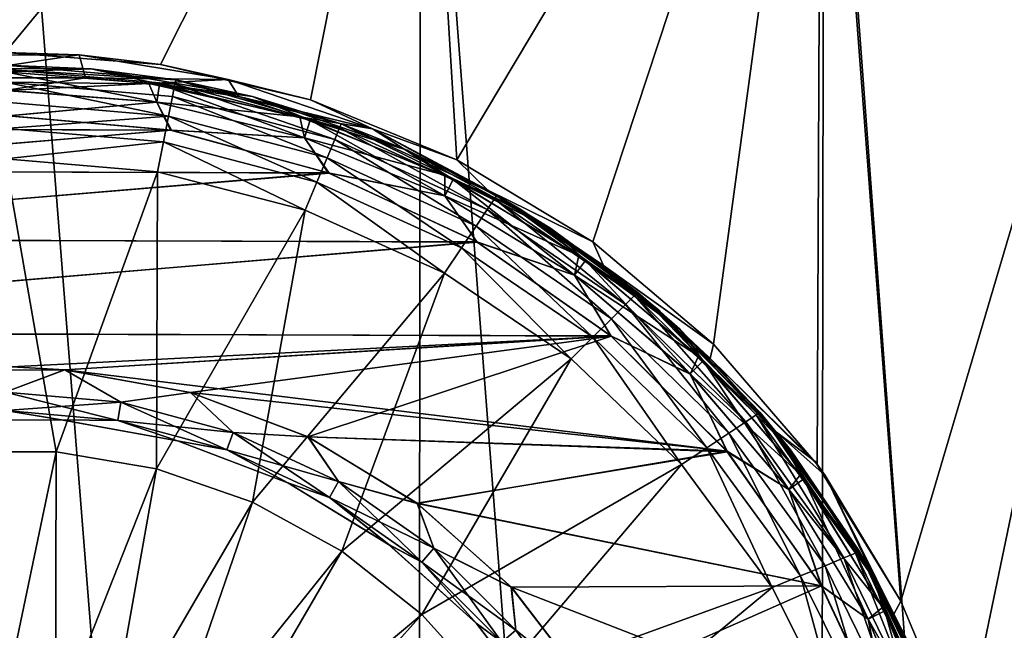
# Model space of a CAD drawing. Header units: metres. Extents: x -106 to 264, y -111 to 81.
# Tile 139 of 256: x 76.56 to 80.47, y 65.3 to 67.73. Entities that reach past the tile are written whole.
import ezdxf

# ---------------------------------------------------------------- set-up
doc = ezdxf.new("R2010")
doc.units = ezdxf.units.M
doc.layers.add('solid_20422013', color=7, linetype='CONTINUOUS')

msp = doc.modelspace()

# ---------------------------------------------------------------- linework, layer by layer
at = {"layer": 'solid_20422013'}
for points in [[(76.5, 69.599998, 13), (76.5, 49.099998, 13), (78.125351, 49.099998, 12.897993)], [(78.152206, 69.599998, 12.89389), (76.5, 69.599998, 13), (78.125351, 49.099998, 12.897993)], [(78.148247, 69.599998, -12.89344), (76.5, 67.599998, -13), (76.5, 69.599998, -13)], [(78.148247, 69.599998, -12.89344), (77.117233, 67.552834, -12.985339), (76.5, 67.599998, -13)], [(78.148247, 69.599998, -12.89344), (77.712883, 67.411682, -12.943296), (77.117233, 67.552834, -12.985339)], [(78.148247, 69.599998, -12.89344), (78.294487, 67.173073, -12.875551), (77.712883, 67.411682, -12.943296)], [(78.152206, 69.599998, 12.89389), (78.125351, 49.099998, 12.897993), (79.725197, 49.099998, 12.593575)], [(78.148247, 69.599998, -12.89344), (79.742737, 69.599998, -12.589034), (78.294487, 67.173073, -12.875551)], [(79.754044, 69.599998, 12.586223), (78.152206, 69.599998, 12.89389), (79.725197, 49.099998, 12.593575)], [(79.742737, 69.599998, -12.589034), (78.835426, 66.847427, -12.788502), (78.294487, 67.173073, -12.875551)], [(79.742737, 69.599998, -12.589034), (79.315788, 66.44043, -12.691388), (78.835426, 66.847427, -12.788502)], [(79.742737, 69.599998, -12.589034), (79.727592, 65.962769, -12.59296), (79.315788, 66.44043, -12.691388)], [(79.754044, 69.599998, 12.586223), (79.725197, 49.099998, 12.593575), (81.274429, 49.099998, 12.09152)], [(79.742737, 69.599998, -12.589034), (80.059967, 65.419754, -12.503064), (79.727592, 65.962769, -12.59296)], [(79.742737, 69.599998, -12.589034), (81.295448, 69.599998, -12.081467), (80.059967, 65.419754, -12.503064)], [(81.31881, 69.599998, 12.071612), (79.754044, 69.599998, 12.586223), (81.274429, 49.099998, 12.09152)], [(81.295448, 69.599998, -12.081467), (81.367577, 49.099998, -12.054324), (79.822266, 49.099998, -12.568316)], [(81.295448, 69.599998, -12.081467), (79.822266, 49.099998, -12.568316), (80.5, 63.599998, -12.369317)], [(81.295448, 69.599998, -12.081467), (80.305168, 64.833176, -12.430636), (80.059967, 65.419754, -12.503064)], [(81.295448, 69.599998, -12.081467), (80.44986, 64.229538, -12.385419), (80.305168, 64.833176, -12.430636)], [(81.295448, 69.599998, -12.081467), (80.5, 63.599998, -12.369317), (80.44986, 64.229538, -12.385419)], [(76.180901, 67.499107, -8.617094), (76.185196, 67.588936, -8.617251), (76.794044, 67.590744, -8.617985)], [(76.819099, 67.499107, -8.617094), (76.180901, 67.499107, -8.617094), (76.794044, 67.590744, -8.617985)], [(76.185196, 67.588936, -8.617251), (76.5, 67.599998, -13), (76.794044, 67.590744, -8.617985)], [(76.794044, 67.590744, -8.617985), (76.5, 67.599998, -13), (77.117233, 67.552834, -12.985339)], [(76.794044, 67.590744, -8.617985), (77.117233, 67.552834, -12.985339), (77.386078, 67.493439, -8.577354)], [(76.819099, 67.499107, -8.617094), (76.794044, 67.590744, -8.617985), (77.386078, 67.493439, -8.577354)], [(76.5, 67.550003, -12.051724), (76.190445, 67.537849, -10.9), (76.841156, 67.53524, -10.9)], [(76.499992, 67.532875, -12.181459), (76.5, 67.550003, -12.051724), (77.177887, 67.491394, -12.051724)], [(77.177887, 67.491394, -12.051724), (76.5, 67.550003, -12.051724), (76.841156, 67.53524, -10.9)], [(77.386078, 67.493439, -8.577354), (77.117233, 67.552834, -12.985339), (77.712883, 67.411682, -12.943296)], [(76.5, 67.523254, -10.800091), (76.841156, 67.53524, -10.9), (76.190445, 67.537849, -10.9)], [(77.17453, 67.474602, -12.181459), (76.499992, 67.532875, -12.181459), (77.177887, 67.491394, -12.051724)], [(76.500015, 67.482613, -12.302423), (76.499992, 67.532875, -12.181459), (77.17453, 67.474602, -12.181459)], [(76.5, 67.523254, -10.800091), (77.113731, 67.474953, -10.800091), (76.841156, 67.53524, -10.9)], [(76.5, 67.523254, -10.800091), (76.5, 67.449997, -10.726795), (77.102272, 67.402603, -10.726795)], [(76.5, 67.523254, -10.800091), (77.102272, 67.402603, -10.726795), (77.113731, 67.474953, -10.800091)], [(77.113731, 67.474953, -10.800091), (77.482605, 67.425835, -10.9), (76.841156, 67.53524, -10.9)], [(77.177887, 67.491394, -12.051724), (76.841156, 67.53524, -10.9), (77.482605, 67.425835, -10.9)], [(76.5, 67.449913, -8.673258), (76.180901, 67.499107, -8.617094), (76.819099, 67.499107, -8.617094)], [(76.5, 67.449913, -8.673258), (76.819099, 67.499107, -8.617094), (77.070824, 67.477226, -8.604086)], [(77.102257, 67.402512, -8.673258), (76.5, 67.449913, -8.673258), (77.070824, 67.477226, -8.604086)], [(77.149078, 67.346848, -12.406178), (76.500008, 67.402649, -12.406178), (76.500015, 67.482613, -12.302423)], [(77.164726, 67.425285, -12.302423), (76.500015, 67.482613, -12.302423), (77.17453, 67.474602, -12.181459)], [(77.149078, 67.346848, -12.406178), (76.500015, 67.482613, -12.302423), (77.164726, 67.425285, -12.302423)], [(77.070824, 67.477226, -8.604086), (76.819099, 67.499107, -8.617094), (77.386078, 67.493439, -8.577354)], [(77.428291, 67.425217, -8.572887), (77.070824, 67.477226, -8.604086), (77.386078, 67.493439, -8.577354)], [(77.671455, 67.344231, -8.6), (77.070824, 67.477226, -8.604086), (77.428291, 67.425217, -8.572887)], [(77.671455, 67.344231, -8.6), (77.102257, 67.402512, -8.673258), (77.070824, 67.477226, -8.604086)], [(77.113731, 67.474953, -10.800091), (77.102272, 67.402603, -10.726795), (77.689713, 67.261566, -10.726795)], [(77.113731, 67.474953, -10.800091), (77.689713, 67.261566, -10.726795), (77.712357, 67.331238, -10.800091)], [(77.113731, 67.474953, -10.800091), (77.712357, 67.331238, -10.800091), (77.482605, 67.425835, -10.9)], [(77.809814, 67.255005, -12.302423), (77.164726, 67.425285, -12.302423), (77.17453, 67.474602, -12.181459)], [(77.829071, 67.301498, -12.181459), (77.17453, 67.474602, -12.181459), (77.177887, 67.491394, -12.051724)], [(77.809814, 67.255005, -12.302423), (77.17453, 67.474602, -12.181459), (77.829071, 67.301498, -12.181459)], [(77.835655, 67.317329, -12.051724), (77.177887, 67.491394, -12.051724), (77.482605, 67.425835, -10.9)], [(77.829071, 67.301498, -12.181459), (77.177887, 67.491394, -12.051724), (77.835655, 67.317329, -12.051724)], [(77.386078, 67.493439, -8.577354), (77.712883, 67.411682, -12.943296), (77.960106, 67.297127, -8.498484)], [(77.428291, 67.425217, -8.572887), (77.386078, 67.493439, -8.577354), (77.960106, 67.297127, -8.498484)], [(77.102272, 67.402603, -10.726795), (76.5, 67.449997, -10.726795), (76.514893, 67.348709, -10.7)], [(76.510338, 67.348717, -8.7), (76.5, 67.449913, -8.673258), (77.102257, 67.402512, -8.673258)], [(77.149078, 67.346848, -12.406178), (76.499992, 67.298485, -12.485606), (76.500008, 67.402649, -12.406178)], [(77.157249, 67.291893, -8.7), (76.510338, 67.348717, -8.7), (77.102257, 67.402512, -8.673258)], [(77.102272, 67.402603, -10.726795), (76.514893, 67.348709, -10.7), (77.161217, 67.291183, -10.7)], [(77.671455, 67.344231, -8.6), (77.68969, 67.261482, -8.673258), (77.102257, 67.402512, -8.673258)], [(77.157249, 67.291893, -8.7), (77.102257, 67.402512, -8.673258), (77.68969, 67.261482, -8.673258)], [(77.689713, 67.261566, -10.726795), (77.102272, 67.402603, -10.726795), (77.161217, 67.291183, -10.7)], [(77.779106, 67.181068, -12.406178), (77.149078, 67.346848, -12.406178), (77.164726, 67.425285, -12.302423)], [(77.779106, 67.181068, -12.406178), (77.164726, 67.425285, -12.302423), (77.809814, 67.255005, -12.302423)], [(77.671455, 67.344231, -8.6), (77.428291, 67.425217, -8.572887), (77.960106, 67.297127, -8.498484)], [(77.712357, 67.331238, -10.800091), (78.097389, 67.212601, -10.9), (77.482605, 67.425835, -10.9)], [(77.835655, 67.317329, -12.051724), (77.482605, 67.425835, -10.9), (78.097389, 67.212601, -10.9)], [(77.960106, 67.297127, -8.498484), (77.712883, 67.411682, -12.943296), (78.294487, 67.173073, -12.875551)], [(77.157249, 67.291893, -8.7), (75.863113, 67.295456, -8.7), (76.510338, 67.348717, -8.7)], [(77.161217, 67.291183, -10.7), (76.514893, 67.348709, -10.7), (75.868134, 67.296318, -10.7)], [(77.149078, 67.346848, -12.406178), (77.128731, 67.244652, -12.485606), (76.499992, 67.298485, -12.485606)], [(77.149078, 67.346848, -12.406178), (77.739166, 67.084717, -12.485606), (77.128731, 67.244652, -12.485606)], [(77.779106, 67.181068, -12.406178), (77.739166, 67.084717, -12.485606), (77.149078, 67.346848, -12.406178)], [(77.671455, 67.344231, -8.6), (77.960106, 67.297127, -8.498484), (78.247559, 67.112488, -8.6)], [(77.671455, 67.344231, -8.6), (78.247559, 67.112488, -8.6), (77.68969, 67.261482, -8.673258)], [(77.712357, 67.331238, -10.800091), (77.689713, 67.261566, -10.726795), (78.247864, 67.030373, -10.726795)], [(77.712357, 67.331238, -10.800091), (78.247864, 67.030373, -10.726795), (78.28112, 67.09565, -10.800091)], [(77.712357, 67.331238, -10.800091), (78.28112, 67.09565, -10.800091), (78.097389, 67.212601, -10.9)], [(78.444221, 67.0187, -12.181459), (77.829071, 67.301498, -12.181459), (77.835655, 67.317329, -12.051724)], [(78.453796, 67.032959, -12.051724), (77.835655, 67.317329, -12.051724), (78.097389, 67.212601, -10.9)], [(78.444221, 67.0187, -12.181459), (77.835655, 67.317329, -12.051724), (78.453796, 67.032959, -12.051724)], [(77.157249, 67.291893, -8.7), (75.235168, 67.128914, -8.7), (75.863113, 67.295456, -8.7)], [(77.784256, 67.121895, -8.7), (75.235168, 67.128914, -8.7), (77.157249, 67.291893, -8.7)], [(77.161217, 67.291183, -10.7), (75.868134, 67.296318, -10.7), (75.240479, 67.130821, -10.7)], [(77.787552, 67.120697, -10.7), (77.161217, 67.291183, -10.7), (75.240479, 67.130821, -10.7)], [(76.499992, 67.298485, -12.485606), (77.128731, 67.244652, -12.485606), (76.5, 67.17778, -12.535121)], [(77.784256, 67.121895, -8.7), (77.157249, 67.291893, -8.7), (77.68969, 67.261482, -8.673258)], [(77.689713, 67.261566, -10.726795), (77.161217, 67.291183, -10.7), (77.787552, 67.120697, -10.7)], [(78.416214, 66.976799, -12.302423), (77.809814, 67.255005, -12.302423), (77.829071, 67.301498, -12.181459)], [(78.416214, 66.976799, -12.302423), (77.829071, 67.301498, -12.181459), (78.444221, 67.0187, -12.181459)], [(78.418739, 67.052673, -8.396472), (77.960106, 67.297127, -8.498484), (78.294487, 67.173073, -12.875551)], [(78.549973, 66.976402, -8.5), (77.960106, 67.297127, -8.498484), (78.418739, 67.052673, -8.396472)], [(78.247559, 67.112488, -8.6), (77.960106, 67.297127, -8.498484), (78.549973, 66.976402, -8.5)], [(77.128731, 67.244652, -12.485606), (77.105125, 67.126236, -12.535121), (76.5, 67.17778, -12.535121)], [(77.128731, 67.244652, -12.485606), (77.69281, 66.973083, -12.535121), (77.105125, 67.126236, -12.535121)], [(77.128731, 67.244652, -12.485606), (77.739166, 67.084717, -12.485606), (77.69281, 66.973083, -12.535121)], [(78.247559, 67.112488, -8.6), (78.247826, 67.030296, -8.673258), (77.68969, 67.261482, -8.673258)], [(77.784256, 67.121895, -8.7), (77.68969, 67.261482, -8.673258), (78.247826, 67.030296, -8.673258)], [(78.247864, 67.030373, -10.726795), (77.689713, 67.261566, -10.726795), (77.787552, 67.120697, -10.7)], [(78.37159, 66.910179, -12.406178), (77.779106, 67.181068, -12.406178), (77.809814, 67.255005, -12.302423)], [(78.37159, 66.910179, -12.406178), (77.809814, 67.255005, -12.302423), (78.416214, 66.976799, -12.302423)], [(78.28112, 67.09565, -10.800091), (78.668823, 66.901321, -10.9), (78.097389, 67.212601, -10.9)], [(78.453796, 67.032959, -12.051724), (78.097389, 67.212601, -10.9), (78.668823, 66.901321, -10.9)], [(76.702309, 66.012558, -12.789077), (76.297691, 66.012558, -12.789077), (76.5, 67.17778, -12.535121)], [(76.702309, 66.012558, -12.789077), (76.5, 67.17778, -12.535121), (77.105125, 67.126236, -12.535121)], [(77.779106, 67.181068, -12.406178), (78.31353, 66.823341, -12.485606), (77.739166, 67.084717, -12.485606)], [(78.37159, 66.910179, -12.406178), (78.31353, 66.823341, -12.485606), (77.779106, 67.181068, -12.406178)], [(78.418739, 67.052673, -8.396472), (78.294487, 67.173073, -12.875551), (78.835426, 66.847427, -12.788502)], [(77.784256, 67.121895, -8.7), (74.644035, 66.858452, -8.7), (75.235168, 67.128914, -8.7)], [(78.373871, 66.848183, -8.7), (74.644035, 66.858452, -8.7), (77.784256, 67.121895, -8.7)], [(77.787552, 67.120697, -10.7), (75.240479, 67.130821, -10.7), (74.649422, 66.861511, -10.7)], [(78.376457, 66.846687, -10.7), (77.787552, 67.120697, -10.7), (74.649422, 66.861511, -10.7)], [(77.101288, 65.945168, -12.789077), (76.702309, 66.012558, -12.789077), (77.105125, 67.126236, -12.535121)], [(77.101288, 65.945168, -12.789077), (77.105125, 67.126236, -12.535121), (77.69281, 66.973083, -12.535121)], [(78.373871, 66.848183, -8.7), (77.784256, 67.121895, -8.7), (78.247826, 67.030296, -8.673258)], [(78.247864, 67.030373, -10.726795), (77.787552, 67.120697, -10.7), (78.376457, 66.846687, -10.7)], [(77.739166, 67.084717, -12.485606), (78.246124, 66.722748, -12.535121), (77.69281, 66.973083, -12.535121)], [(77.739166, 67.084717, -12.485606), (78.31353, 66.823341, -12.485606), (78.246124, 66.722748, -12.535121)], [(78.247559, 67.112488, -8.6), (78.549973, 66.976402, -8.5), (78.779884, 66.792747, -8.6)], [(78.247559, 67.112488, -8.6), (78.779884, 66.792747, -8.6), (78.247826, 67.030296, -8.673258)], [(78.28112, 67.09565, -10.800091), (78.247864, 67.030373, -10.726795), (78.76297, 66.714714, -10.726795)], [(78.28112, 67.09565, -10.800091), (78.76297, 66.714714, -10.726795), (78.80603, 66.773979, -10.800091)], [(78.28112, 67.09565, -10.800091), (78.80603, 66.773979, -10.800091), (78.668823, 66.901321, -10.9)], [(78.878105, 66.753906, -8.279896), (78.418739, 67.052673, -8.396472), (78.835426, 66.847427, -12.788502)], [(78.549973, 66.976402, -8.5), (78.418739, 67.052673, -8.396472), (78.878105, 66.753906, -8.279896)], [(78.779884, 66.792747, -8.6), (78.762917, 66.714645, -8.673258), (78.247826, 67.030296, -8.673258)], [(78.373871, 66.848183, -8.7), (78.247826, 67.030296, -8.673258), (78.762917, 66.714645, -8.673258)], [(78.76297, 66.714714, -10.726795), (78.247864, 67.030373, -10.726795), (78.376457, 66.846687, -10.7)], [(78.966042, 66.598885, -12.302423), (78.416214, 66.976799, -12.302423), (78.444221, 67.0187, -12.181459)], [(79.001762, 66.634583, -12.181459), (78.444221, 67.0187, -12.181459), (78.453796, 67.032959, -12.051724)], [(78.966042, 66.598885, -12.302423), (78.444221, 67.0187, -12.181459), (79.001762, 66.634583, -12.181459)], [(79.013962, 66.646721, -12.051724), (78.453796, 67.032959, -12.051724), (78.668823, 66.901321, -10.9)], [(79.001762, 66.634583, -12.181459), (78.453796, 67.032959, -12.051724), (79.013962, 66.646721, -12.051724)], [(77.483467, 65.812271, -12.789077), (77.101288, 65.945168, -12.789077), (77.69281, 66.973083, -12.535121)], [(77.483467, 65.812271, -12.789077), (77.69281, 66.973083, -12.535121), (78.246124, 66.722748, -12.535121)], [(78.909142, 66.542145, -12.406178), (78.37159, 66.910179, -12.406178), (78.416214, 66.976799, -12.302423)], [(78.909142, 66.542145, -12.406178), (78.416214, 66.976799, -12.302423), (78.966042, 66.598885, -12.302423)], [(79.097832, 66.575531, -8.5), (78.549973, 66.976402, -8.5), (78.878105, 66.753906, -8.279896)], [(78.779884, 66.792747, -8.6), (78.549973, 66.976402, -8.5), (79.097832, 66.575531, -8.5)], [(78.37159, 66.910179, -12.406178), (78.835098, 66.468124, -12.485606), (78.31353, 66.823341, -12.485606)], [(78.909142, 66.542145, -12.406178), (78.835098, 66.468124, -12.485606), (78.37159, 66.910179, -12.406178)], [(78.80603, 66.773979, -10.800091), (79.181396, 66.50045, -10.9), (78.668823, 66.901321, -10.9)], [(79.013962, 66.646721, -12.051724), (78.668823, 66.901321, -10.9), (79.181396, 66.50045, -10.9)], [(78.373871, 66.848183, -8.7), (74.109238, 66.487427, -8.7), (74.644035, 66.858452, -8.7)], [(78.906601, 66.474243, -8.7), (74.109238, 66.487427, -8.7), (78.373871, 66.848183, -8.7)], [(78.376457, 66.846687, -10.7), (74.649422, 66.861511, -10.7), (74.114441, 66.491737, -10.7)], [(78.908501, 66.472649, -10.7), (78.376457, 66.846687, -10.7), (74.114441, 66.491737, -10.7)], [(78.906601, 66.474243, -8.7), (78.373871, 66.848183, -8.7), (78.762917, 66.714645, -8.673258)], [(78.76297, 66.714714, -10.726795), (78.376457, 66.846687, -10.7), (78.908501, 66.472649, -10.7)], [(78.878105, 66.753906, -8.279896), (78.835426, 66.847427, -12.788502), (79.315788, 66.44043, -12.691388)], [(78.31353, 66.823341, -12.485606), (78.74913, 66.382431, -12.535121), (78.246124, 66.722748, -12.535121)], [(78.31353, 66.823341, -12.485606), (78.835098, 66.468124, -12.485606), (78.74913, 66.382431, -12.535121)], [(78.779884, 66.792747, -8.6), (79.255096, 66.393028, -8.6), (78.762917, 66.714645, -8.673258)], [(78.80603, 66.773979, -10.800091), (78.76297, 66.714714, -10.726795), (79.222359, 66.322365, -10.726795)], [(78.779884, 66.792747, -8.6), (79.097832, 66.575531, -8.5), (79.255096, 66.393028, -8.6)], [(78.80603, 66.773979, -10.800091), (79.222359, 66.322365, -10.726795), (79.274162, 66.374161, -10.800091)], [(78.80603, 66.773979, -10.800091), (79.274162, 66.374161, -10.800091), (79.181396, 66.50045, -10.9)], [(79.302475, 66.383636, -8.150271), (78.878105, 66.753906, -8.279896), (79.315788, 66.44043, -12.691388)], [(79.097832, 66.575531, -8.5), (78.878105, 66.753906, -8.279896), (79.302475, 66.383636, -8.150271)], [(77.838173, 65.617584, -12.789077), (77.483467, 65.812271, -12.789077), (78.246124, 66.722748, -12.535121)], [(77.838173, 65.617584, -12.789077), (78.246124, 66.722748, -12.535121), (78.74913, 66.382431, -12.535121)], [(79.255096, 66.393028, -8.6), (79.222298, 66.322296, -8.673258), (78.762917, 66.714645, -8.673258)], [(78.906601, 66.474243, -8.7), (78.762917, 66.714645, -8.673258), (79.222298, 66.322296, -8.673258)], [(79.222359, 66.322365, -10.726795), (78.76297, 66.714714, -10.726795), (78.908501, 66.472649, -10.7)], [(79.485153, 66.160538, -12.181459), (79.001762, 66.634583, -12.181459), (79.013962, 66.646721, -12.051724)], [(79.499535, 66.170082, -12.051724), (79.013962, 66.646721, -12.051724), (79.181396, 66.50045, -10.9)], [(79.485153, 66.160538, -12.181459), (79.013962, 66.646721, -12.051724), (79.499535, 66.170082, -12.051724)], [(79.443047, 66.132416, -12.302423), (78.966042, 66.598885, -12.302423), (79.001762, 66.634583, -12.181459)], [(79.443047, 66.132416, -12.302423), (79.001762, 66.634583, -12.181459), (79.485153, 66.160538, -12.181459)], [(79.375977, 66.087746, -12.406178), (78.909142, 66.542145, -12.406178), (78.966042, 66.598885, -12.302423)], [(79.375977, 66.087746, -12.406178), (78.966042, 66.598885, -12.302423), (79.443047, 66.132416, -12.302423)], [(79.565193, 66.091408, -8.5), (79.097832, 66.575531, -8.5), (79.302475, 66.383636, -8.150271)], [(79.255096, 66.393028, -8.6), (79.097832, 66.575531, -8.5), (79.565193, 66.091408, -8.5)], [(78.909142, 66.542145, -12.406178), (79.288689, 66.029411, -12.485606), (78.835098, 66.468124, -12.485606)], [(79.375977, 66.087746, -12.406178), (79.288689, 66.029411, -12.485606), (78.909142, 66.542145, -12.406178)], [(78.908501, 66.472649, -10.7), (74.114441, 66.491737, -10.7), (76.238304, 66.336716, -10.7)], [(79.274162, 66.374161, -10.800091), (79.621201, 66.020866, -10.9), (79.181396, 66.50045, -10.9)], [(79.499535, 66.170082, -12.051724), (79.181396, 66.50045, -10.9), (79.621201, 66.020866, -10.9)], [(76.73719, 66.338951, -8.7), (74.109238, 66.487427, -8.7), (78.906601, 66.474243, -8.7)], [(76.73719, 66.338951, -8.7), (76.239189, 66.3368, -8.7), (74.109238, 66.487427, -8.7)], [(78.908501, 66.472649, -10.7), (76.238304, 66.336716, -10.7), (76.736237, 66.339027, -10.7)], [(78.908501, 66.472649, -10.7), (76.736237, 66.339027, -10.7), (77.236122, 66.248611, -10.7)], [(76.73719, 66.338951, -8.7), (78.906601, 66.474243, -8.7), (79.368866, 66.014923, -8.7)], [(78.908501, 66.472649, -10.7), (77.236122, 66.248611, -10.7), (77.702644, 66.072441, -10.7)], [(79.370132, 66.013412, -10.7), (78.908501, 66.472649, -10.7), (77.702644, 66.072441, -10.7)], [(78.835098, 66.468124, -12.485606), (79.187325, 65.961937, -12.535121), (78.74913, 66.382431, -12.535121)], [(78.835098, 66.468124, -12.485606), (79.288689, 66.029411, -12.485606), (79.187325, 65.961937, -12.535121)], [(79.368866, 66.014923, -8.7), (78.906601, 66.474243, -8.7), (79.222298, 66.322296, -8.673258)], [(79.222359, 66.322365, -10.726795), (78.908501, 66.472649, -10.7), (79.370132, 66.013412, -10.7)], [(79.302475, 66.383636, -8.150271), (79.315788, 66.44043, -12.691388), (79.727592, 65.962769, -12.59296)], [(78.155502, 65.366539, -12.789077), (77.838173, 65.617584, -12.789077), (78.74913, 66.382431, -12.535121)], [(78.155502, 65.366539, -12.789077), (78.74913, 66.382431, -12.535121), (79.187325, 65.961937, -12.535121)], [(79.255096, 66.393028, -8.6), (79.661278, 65.923325, -8.6), (79.222298, 66.322296, -8.673258)], [(79.274162, 66.374161, -10.800091), (79.222359, 66.322365, -10.726795), (79.614716, 65.862976, -10.726795)], [(79.255096, 66.393028, -8.6), (79.565193, 66.091408, -8.5), (79.661278, 65.923325, -8.6)], [(79.274162, 66.374161, -10.800091), (79.614716, 65.862976, -10.726795), (79.673981, 65.906036, -10.800091)], [(79.274162, 66.374161, -10.800091), (79.673981, 65.906036, -10.800091), (79.621201, 66.020866, -10.9)], [(79.302475, 66.383636, -8.150271), (79.727592, 65.962769, -12.59296), (79.7192, 65.97419, -8.0076)], [(79.565193, 66.091408, -8.5), (79.302475, 66.383636, -8.150271), (79.7192, 65.97419, -8.0076)], [(76.5, 66.25, -10.673205), (76.736237, 66.339027, -10.7), (76.238304, 66.336716, -10.7)], [(76.5, 66.250092, -8.726743), (76.239189, 66.3368, -8.7), (76.73719, 66.338951, -8.7)], [(76.5, 66.25, -10.673205), (76.960167, 66.20974, -10.673205), (76.736237, 66.339027, -10.7)], [(76.960182, 66.209831, -8.726743), (76.5, 66.250092, -8.726743), (76.73719, 66.338951, -8.7)], [(76.960167, 66.20974, -10.673205), (77.236122, 66.248611, -10.7), (76.736237, 66.339027, -10.7)], [(77.237099, 66.248337, -8.7), (76.73719, 66.338951, -8.7), (79.368866, 66.014923, -8.7)], [(76.960182, 66.209831, -8.726743), (76.73719, 66.338951, -8.7), (77.237099, 66.248337, -8.7)], [(79.661278, 65.923325, -8.6), (79.614639, 65.862923, -8.673258), (79.222298, 66.322296, -8.673258)], [(79.368866, 66.014923, -8.7), (79.222298, 66.322296, -8.673258), (79.614639, 65.862923, -8.673258)], [(79.614716, 65.862976, -10.726795), (79.222359, 66.322365, -10.726795), (79.370132, 66.013412, -10.7)], [(76.5, 66.176796, -8.8), (76.5, 66.250092, -8.726743), (76.960182, 66.209831, -8.726743)], [(76.5, 66.25, -10.673205), (76.5, 66.176743, -10.599909), (76.947449, 66.137596, -10.599909)], [(76.5, 66.25, -10.673205), (76.947449, 66.137596, -10.599909), (76.960167, 66.20974, -10.673205)], [(76.960167, 66.20974, -10.673205), (77.406357, 66.090187, -10.673205), (77.236122, 66.248611, -10.7)], [(77.406387, 66.090271, -8.726743), (76.960182, 66.209831, -8.726743), (77.237099, 66.248337, -8.7)], [(77.406357, 66.090187, -10.673205), (77.702644, 66.072441, -10.7), (77.236122, 66.248611, -10.7)], [(77.703598, 66.071976, -8.7), (77.237099, 66.248337, -8.7), (79.368866, 66.014923, -8.7)], [(77.406387, 66.090271, -8.726743), (77.237099, 66.248337, -8.7), (77.703598, 66.071976, -8.7)], [(76.5, 66.176743, -10.599909), (76.253754, 66.138084, -10.5), (76.722946, 66.140236, -10.5)], [(76.5, 66.176796, -8.8), (76.723518, 66.140182, -8.9), (76.254257, 66.13813, -8.9)], [(76.5, 66.176796, -8.8), (76.960182, 66.209831, -8.726743), (76.947456, 66.13765, -8.8)], [(76.5, 66.176796, -8.8), (76.947456, 66.13765, -8.8), (76.723518, 66.140182, -8.9)], [(76.947449, 66.137596, -10.599909), (76.5, 66.176743, -10.599909), (76.722946, 66.140236, -10.5)], [(76.960167, 66.20974, -10.673205), (76.947449, 66.137596, -10.599909), (77.381294, 66.021347, -10.599909)], [(76.947456, 66.13765, -8.8), (76.960182, 66.209831, -8.726743), (77.406387, 66.090271, -8.726743)], [(76.960167, 66.20974, -10.673205), (77.381294, 66.021347, -10.599909), (77.406357, 66.090187, -10.673205)], [(76.722946, 66.140236, -10.5), (76.253754, 66.138084, -10.5), (76.254257, 66.13813, -8.9)], [(76.722946, 66.140236, -10.5), (76.254257, 66.13813, -8.9), (76.723518, 66.140182, -8.9)], [(77.184593, 66.056389, -10.5), (76.722946, 66.140236, -10.5), (76.723518, 66.140182, -8.9)], [(76.947449, 66.137596, -10.599909), (76.722946, 66.140236, -10.5), (77.184593, 66.056389, -10.5)], [(76.947456, 66.13765, -8.8), (77.185204, 66.056213, -8.9), (76.723518, 66.140182, -8.9)], [(77.184593, 66.056389, -10.5), (76.723518, 66.140182, -8.9), (77.185204, 66.056213, -8.9)], [(77.381294, 66.021347, -10.599909), (76.947449, 66.137596, -10.599909), (77.184593, 66.056389, -10.5)], [(76.947456, 66.13765, -8.8), (77.406387, 66.090271, -8.726743), (77.381317, 66.021393, -8.8)], [(76.947456, 66.13765, -8.8), (77.381317, 66.021393, -8.8), (77.185204, 66.056213, -8.9)], [(79.833153, 65.591171, -12.302423), (79.443047, 66.132416, -12.302423), (79.485153, 66.160538, -12.181459)], [(79.880081, 65.610611, -12.181459), (79.485153, 66.160538, -12.181459), (79.499535, 66.170082, -12.051724)], [(79.833153, 65.591171, -12.302423), (79.485153, 66.160538, -12.181459), (79.880081, 65.610611, -12.181459)], [(79.896095, 65.61718, -12.051724), (79.499535, 66.170082, -12.051724), (79.621201, 66.020866, -10.9)], [(79.880081, 65.610611, -12.181459), (79.499535, 66.170082, -12.051724), (79.896095, 65.61718, -12.051724)], [(79.758408, 65.560333, -12.406178), (79.375977, 66.087746, -12.406178), (79.443047, 66.132416, -12.302423)], [(79.758408, 65.560333, -12.406178), (79.443047, 66.132416, -12.302423), (79.833153, 65.591171, -12.302423)], [(77.406357, 66.090187, -10.673205), (77.381294, 66.021347, -10.599909), (77.788368, 65.831528, -10.599909)], [(77.381317, 66.021393, -8.8), (77.406387, 66.090271, -8.726743), (77.825043, 65.895042, -8.726743)], [(77.406357, 66.090187, -10.673205), (77.788368, 65.831528, -10.599909), (77.824997, 65.894966, -10.673205)], [(77.406357, 66.090187, -10.673205), (77.824997, 65.894966, -10.673205), (77.702644, 66.072441, -10.7)], [(77.825043, 65.895042, -8.726743), (77.406387, 66.090271, -8.726743), (77.703598, 66.071976, -8.7)], [(77.824997, 65.894966, -10.673205), (78.137024, 65.80822, -10.7), (77.702644, 66.072441, -10.7)], [(79.370132, 66.013412, -10.7), (77.702644, 66.072441, -10.7), (78.137024, 65.80822, -10.7)], [(78.137909, 65.807564, -8.7), (77.703598, 66.071976, -8.7), (79.368866, 66.014923, -8.7)], [(77.825043, 65.895042, -8.726743), (77.703598, 66.071976, -8.7), (78.137909, 65.807564, -8.7)], [(79.375977, 66.087746, -12.406178), (79.661095, 65.519974, -12.485606), (79.288689, 66.029411, -12.485606)], [(79.758408, 65.560333, -12.406178), (79.661095, 65.519974, -12.485606), (79.375977, 66.087746, -12.406178)], [(79.565193, 66.091408, -8.5), (79.7192, 65.97419, -8.0076), (79.758827, 65.919487, -8)], [(79.943398, 65.535332, -8.5), (79.565193, 66.091408, -8.5), (79.758827, 65.919487, -8)], [(79.661278, 65.923325, -8.6), (79.565193, 66.091408, -8.5), (79.943398, 65.535332, -8.5)], [(77.623062, 65.889374, -10.5), (77.184593, 66.056389, -10.5), (77.185204, 66.056213, -8.9)], [(77.381294, 66.021347, -10.599909), (77.184593, 66.056389, -10.5), (77.623062, 65.889374, -10.5)], [(77.381317, 66.021393, -8.8), (77.623688, 65.889069, -8.9), (77.185204, 66.056213, -8.9)], [(77.623062, 65.889374, -10.5), (77.185204, 66.056213, -8.9), (77.623688, 65.889069, -8.9)], [(77.788368, 65.831528, -10.599909), (77.381294, 66.021347, -10.599909), (77.623062, 65.889374, -10.5)], [(77.381317, 66.021393, -8.8), (77.825043, 65.895042, -8.726743), (77.788399, 65.831573, -8.8)], [(77.381317, 66.021393, -8.8), (77.788399, 65.831573, -8.8), (77.623688, 65.889069, -8.9)], [(79.288689, 66.029411, -12.485606), (79.548096, 65.473396, -12.535121), (79.187325, 65.961937, -12.535121)], [(79.288689, 66.029411, -12.485606), (79.661095, 65.519974, -12.485606), (79.548096, 65.473396, -12.535121)], [(79.673981, 65.906036, -10.800091), (79.976303, 65.475586, -10.9), (79.621201, 66.020866, -10.9)], [(79.896095, 65.61718, -12.051724), (79.621201, 66.020866, -10.9), (79.976303, 65.475586, -10.9)], [(76.5, 65.043373, -12.925397), (76.297691, 66.012558, -12.789077), (76.702309, 66.012558, -12.789077)], [(76.700081, 64.927856, -12.935447), (76.5, 65.043373, -12.925397), (76.702309, 66.012558, -12.789077)], [(76.700081, 64.927856, -12.935447), (76.702309, 66.012558, -12.789077), (77.101288, 65.945168, -12.789077)], [(79.743813, 65.479683, -10.7), (79.370132, 66.013412, -10.7), (78.137024, 65.80822, -10.7)], [(78.137909, 65.807564, -8.7), (79.368866, 66.014923, -8.7), (79.743126, 65.480652, -8.7)], [(79.743126, 65.480652, -8.7), (79.368866, 66.014923, -8.7), (79.614639, 65.862923, -8.673258)], [(79.614716, 65.862976, -10.726795), (79.370132, 66.013412, -10.7), (79.743813, 65.479683, -10.7)], [(76.900246, 64.812294, -12.941665), (76.700081, 64.927856, -12.935447), (77.101288, 65.945168, -12.789077)], [(76.900246, 64.812294, -12.941665), (77.101288, 65.945168, -12.789077), (77.483467, 65.812271, -12.789077)], [(78.42659, 65.066154, -12.789077), (78.155502, 65.366539, -12.789077), (79.187325, 65.961937, -12.535121)], [(78.42659, 65.066154, -12.789077), (79.187325, 65.961937, -12.535121), (79.548096, 65.473396, -12.535121)], [(79.7192, 65.97419, -8.0076), (79.727592, 65.962769, -12.59296), (80.059967, 65.419754, -12.503064)], [(79.758827, 65.919487, -8), (79.7192, 65.97419, -8.0076), (80.059967, 65.419754, -12.503064)], [(79.661278, 65.923325, -8.6), (79.988266, 65.395424, -8.6), (79.614639, 65.862923, -8.673258)], [(79.673981, 65.906036, -10.800091), (79.614716, 65.862976, -10.726795), (79.930374, 65.347862, -10.726795)], [(79.661278, 65.923325, -8.6), (79.943398, 65.535332, -8.5), (79.988266, 65.395424, -8.6)], [(79.673981, 65.906036, -10.800091), (79.930374, 65.347862, -10.726795), (79.995651, 65.381119, -10.800091)], [(79.673981, 65.906036, -10.800091), (79.995651, 65.381119, -10.800091), (79.976303, 65.475586, -10.9)], [(80.03215, 65.368172, -8), (79.758827, 65.919487, -8), (80.059967, 65.419754, -12.503064)], [(79.943398, 65.535332, -8.5), (79.758827, 65.919487, -8), (80.03215, 65.368172, -8)], [(78.023506, 65.644852, -10.5), (77.623062, 65.889374, -10.5), (77.623688, 65.889069, -8.9)], [(77.788368, 65.831528, -10.599909), (77.623062, 65.889374, -10.5), (78.023506, 65.644852, -10.5)], [(77.788399, 65.831573, -8.8), (78.024117, 65.644402, -8.9), (77.623688, 65.889069, -8.9)], [(78.023506, 65.644852, -10.5), (77.623688, 65.889069, -8.9), (78.024117, 65.644402, -8.9)], [(77.824997, 65.894966, -10.673205), (77.788368, 65.831528, -10.599909), (78.156296, 65.573898, -10.599909)], [(77.788399, 65.831573, -8.8), (77.825043, 65.895042, -8.726743), (78.203445, 65.630089, -8.726743)], [(77.824997, 65.894966, -10.673205), (78.156296, 65.573898, -10.599909), (78.203384, 65.63002, -10.673205)], [(77.824997, 65.894966, -10.673205), (78.203384, 65.63002, -10.673205), (78.137024, 65.80822, -10.7)], [(78.203445, 65.630089, -8.726743), (77.825043, 65.895042, -8.726743), (78.137909, 65.807564, -8.7)], [(79.988266, 65.395424, -8.6), (79.930298, 65.347824, -8.673258), (79.614639, 65.862923, -8.673258)], [(79.743126, 65.480652, -8.7), (79.614639, 65.862923, -8.673258), (79.930298, 65.347824, -8.673258)], [(79.930374, 65.347862, -10.726795), (79.614716, 65.862976, -10.726795), (79.743813, 65.479683, -10.7)], [(78.156296, 65.573898, -10.599909), (77.788368, 65.831528, -10.599909), (78.023506, 65.644852, -10.5)], [(77.788399, 65.831573, -8.8), (78.203445, 65.630089, -8.726743), (78.156334, 65.573936, -8.8)], [(77.788399, 65.831573, -8.8), (78.156334, 65.573936, -8.8), (78.024117, 65.644402, -8.9)], [(77.10054, 64.696655, -12.944049), (76.900246, 64.812294, -12.941665), (77.483467, 65.812271, -12.789077)], [(77.10054, 64.696655, -12.944049), (77.483467, 65.812271, -12.789077), (77.838173, 65.617584, -12.789077)], [(78.203384, 65.63002, -10.673205), (78.511078, 65.475182, -10.7), (78.137024, 65.80822, -10.7)], [(79.743813, 65.479683, -10.7), (78.137024, 65.80822, -10.7), (78.511078, 65.475182, -10.7)], [(78.511856, 65.47435, -8.7), (78.137909, 65.807564, -8.7), (79.743126, 65.480652, -8.7)], [(78.203445, 65.630089, -8.726743), (78.137909, 65.807564, -8.7), (78.511856, 65.47435, -8.7)], [(78.372276, 65.331207, -10.5), (78.023506, 65.644852, -10.5), (78.024117, 65.644402, -8.9)], [(78.156296, 65.573898, -10.599909), (78.023506, 65.644852, -10.5), (78.372276, 65.331207, -10.5)], [(78.156334, 65.573936, -8.8), (78.372841, 65.330597, -8.9), (78.024117, 65.644402, -8.9)], [(78.372276, 65.331207, -10.5), (78.024117, 65.644402, -8.9), (78.372841, 65.330597, -8.9)], [(78.203384, 65.63002, -10.673205), (78.156296, 65.573898, -10.599909), (78.4739, 65.256302, -10.599909)], [(78.156334, 65.573936, -8.8), (78.203445, 65.630089, -8.726743), (78.53009, 65.303444, -8.726743)], [(78.203384, 65.63002, -10.673205), (78.4739, 65.256302, -10.599909), (78.530014, 65.303391, -10.673205)], [(78.203384, 65.63002, -10.673205), (78.530014, 65.303391, -10.673205), (78.511078, 65.475182, -10.7)], [(78.53009, 65.303444, -8.726743), (78.203445, 65.630089, -8.726743), (78.511856, 65.47435, -8.7)], [(77.250771, 64.609917, -12.943323), (77.10054, 64.696655, -12.944049), (77.838173, 65.617584, -12.789077)], [(77.250771, 64.609917, -12.943323), (77.838173, 65.617584, -12.789077), (78.155502, 65.366539, -12.789077)], [(80.045204, 64.975388, -12.406178), (79.758408, 65.560333, -12.406178), (79.833153, 65.591171, -12.302423)], [(80.124832, 64.991127, -12.302423), (79.833153, 65.591171, -12.302423), (79.880081, 65.610611, -12.181459)], [(80.045204, 64.975388, -12.406178), (79.833153, 65.591171, -12.302423), (80.124832, 64.991127, -12.302423)], [(80.174843, 65.001091, -12.181459), (79.880081, 65.610611, -12.181459), (79.896095, 65.61718, -12.051724)], [(80.124832, 64.991127, -12.302423), (79.880081, 65.610611, -12.181459), (80.174843, 65.001091, -12.181459)], [(80.191895, 65.004425, -12.051724), (79.896095, 65.61718, -12.051724), (79.976303, 65.475586, -10.9)], [(80.174843, 65.001091, -12.181459), (79.896095, 65.61718, -12.051724), (80.191895, 65.004425, -12.051724)], [(78.4739, 65.256302, -10.599909), (78.156296, 65.573898, -10.599909), (78.372276, 65.331207, -10.5)], [(78.156334, 65.573936, -8.8), (78.53009, 65.303444, -8.726743), (78.473938, 65.256332, -8.8)], [(78.156334, 65.573936, -8.8), (78.473938, 65.256332, -8.8), (78.372841, 65.330597, -8.9)], [(79.758408, 65.560333, -12.406178), (79.941475, 64.954643, -12.485606), (79.661095, 65.519974, -12.485606)], [(80.045204, 64.975388, -12.406178), (79.941475, 64.954643, -12.485606), (79.758408, 65.560333, -12.406178)], [(79.661095, 65.519974, -12.485606), (79.821037, 64.93087, -12.535121), (79.548096, 65.473396, -12.535121)], [(79.661095, 65.519974, -12.485606), (79.941475, 64.954643, -12.485606), (79.821037, 64.93087, -12.535121)], [(80.22197, 64.922676, -8.5), (79.943398, 65.535332, -8.5), (80.03215, 65.368172, -8)], [(79.988266, 65.395424, -8.6), (79.943398, 65.535332, -8.5), (80.22197, 64.922676, -8.5)], [(78.64386, 64.724815, -12.789077), (78.42659, 65.066154, -12.789077), (79.548096, 65.473396, -12.535121)], [(79.743813, 65.479683, -10.7), (78.511078, 65.475182, -10.7), (78.821518, 65.072273, -10.7)], [(78.530014, 65.303391, -10.673205), (78.821518, 65.072273, -10.7), (78.511078, 65.475182, -10.7)], [(78.511856, 65.47435, -8.7), (79.743126, 65.480652, -8.7), (80.021767, 64.888229, -8.7)], [(78.822144, 65.071266, -8.7), (78.511856, 65.47435, -8.7), (80.021767, 64.888229, -8.7)], [(78.53009, 65.303444, -8.726743), (78.511856, 65.47435, -8.7), (78.822144, 65.071266, -8.7)], [(78.64386, 64.724815, -12.789077), (79.548096, 65.473396, -12.535121), (79.821037, 64.93087, -12.535121)], [(80.02211, 64.887314, -10.7), (79.743813, 65.479683, -10.7), (78.821518, 65.072273, -10.7)], [(80.021767, 64.888229, -8.7), (79.743126, 65.480652, -8.7), (79.930298, 65.347824, -8.673258)], [(79.930374, 65.347862, -10.726795), (79.743813, 65.479683, -10.7), (80.02211, 64.887314, -10.7)], [(79.995651, 65.381119, -10.800091), (80.237061, 64.87941, -10.9), (79.976303, 65.475586, -10.9)], [(80.191895, 65.004425, -12.051724), (79.976303, 65.475586, -10.9), (80.237061, 64.87941, -10.9)], [(79.988266, 65.395424, -8.6), (80.227859, 64.822533, -8.6), (79.930298, 65.347824, -8.673258)], [(79.988266, 65.395424, -8.6), (80.22197, 64.922676, -8.5), (80.227859, 64.822533, -8.6)], [(80.03215, 65.368172, -8), (80.059967, 65.419754, -12.503064), (80.305168, 64.833176, -12.430636)], [(77.400894, 64.523239, -12.940442), (77.250771, 64.609917, -12.943323), (78.155502, 65.366539, -12.789077)], [(77.400894, 64.523239, -12.940442), (78.155502, 65.366539, -12.789077), (78.42659, 65.066154, -12.789077)], [(79.995651, 65.381119, -10.800091), (79.930374, 65.347862, -10.726795), (80.161568, 64.789719, -10.726795)], [(79.995651, 65.381119, -10.800091), (80.161568, 64.789719, -10.726795), (80.231239, 64.812355, -10.800091)], [(79.995651, 65.381119, -10.800091), (80.231239, 64.812355, -10.800091), (80.237061, 64.87941, -10.9)], [(80.26236, 64.802971, -8), (80.03215, 65.368172, -8), (80.305168, 64.833176, -12.430636)], [(80.22197, 64.922676, -8.5), (80.03215, 65.368172, -8), (80.26236, 64.802971, -8)], [(78.65696, 64.960152, -10.5), (78.372276, 65.331207, -10.5), (78.372841, 65.330597, -8.9)], [(78.4739, 65.256302, -10.599909), (78.372276, 65.331207, -10.5), (78.65696, 64.960152, -10.5)], [(78.473938, 65.256332, -8.8), (78.657478, 64.959335, -8.9), (78.372841, 65.330597, -8.9)], [(78.65696, 64.960152, -10.5), (78.372841, 65.330597, -8.9), (78.657478, 64.959335, -8.9)], [(80.227859, 64.822533, -8.6), (80.161484, 64.789688, -8.673258), (79.930298, 65.347824, -8.673258)], [(80.021767, 64.888229, -8.7), (79.930298, 65.347824, -8.673258), (80.161484, 64.789688, -8.673258)], [(80.161568, 64.789719, -10.726795), (79.930374, 65.347862, -10.726795), (80.02211, 64.887314, -10.7)], [(78.473938, 65.256332, -8.8), (78.53009, 65.303444, -8.726743), (78.795044, 64.925049, -8.726743)], [(78.795044, 64.925049, -8.726743), (78.53009, 65.303444, -8.726743), (78.822144, 65.071266, -8.7)]]:
    msp.add_3dface(points, dxfattribs=at)

doc.saveas('drawing.dxf')
